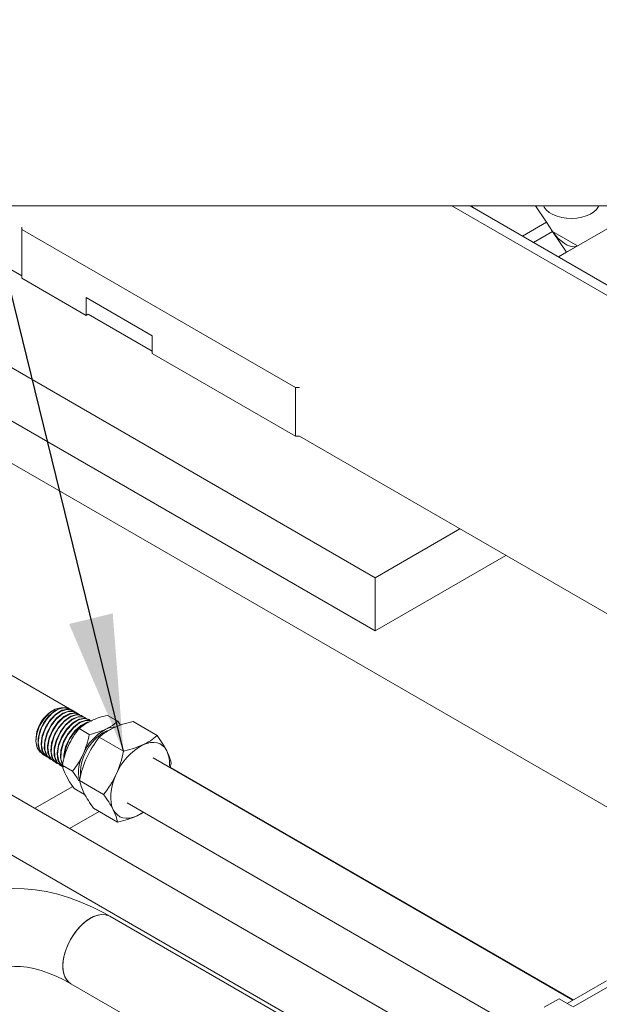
# Model space of a CAD drawing. Header units: millimetres. Extents: x 450 to 25135, y 150 to 17673.
# Tile 97 of 256: x 2803 to 3249, y 16260 to 17018. Entities that reach past the tile are written whole.
import ezdxf

# ---------------------------------------------------------------- set-up
doc = ezdxf.new("R2010")
doc.units = ezdxf.units.MM
doc.linetypes.add('SLD-Continua', pattern=[0])
doc.layers.add('COTAS', color=1, linetype='SLD-Continua')
doc.layers.add('OCULTA', color=8, linetype='SLD-Continua')
doc.styles.get("Standard").update_dxf_attribs({"font": 'ARIALN.TTF'})
doc.dimstyles.new('SLDDIMSTYLE0', dxfattribs={"dimtxt": 0.18, "dimasz": 105, "dimexe": 0, "dimexo": 0.0625, "dimgap": 0, "dimtad": 0, "dimtih": 1, "dimtoh": 1, "dimdec": 0, "dimrnd": 1e-09, "dimzin": 0, "dimdsep": 46, "dimtxsty": 'Standard', "dimsah": 1, "dimcen": 0.09, "dimadec": 0, "dimazin": 0, "dimtfac": 105, "dimtdec": 0, "dimtofl": 0, "dimtmove": 0, "dimatfit": 3, "dimfxl": 1, "dimfrac": 2, "dimtolj": 1, "dimtzin": 0, "dimarcsym": 0})

msp = doc.modelspace()

# ---------------------------------------------------------------- linework, layer by layer
at = {"color": 7, "linetype": 'SLD-Continua', "lineweight": 18, "ltscale": 30}
for p, q in [((3703.91, 16874.91), (2394.08, 16874.91)), ((3149.33, 16217.82), (2481.11, 16603.57)), ((2461.11, 16568.93), (3127.31, 16184.35)), ((3228.53, 16263.54), (2905.37, 16450.09)), ((2885.38, 16415.45), (3188.52, 16240.44)), ((3127.31, 16180.83), (2872.19, 16328.1)), ((2842.19, 16276.14), (3127.31, 16111.55))]:
    msp.add_line(p, q, dxfattribs=at)
at = {"color": 7, "linetype": 'SLD-Continua', "lineweight": 18, "ltscale": 30, "flags": 128}
for points in [[(2872.19, 16328.1), (2867.51, 16330.72), (2858.72, 16335.18), (2849.88, 16339.08), (2841.01, 16342.38), (2832.16, 16345.07), (2823.35, 16347.13), (2814.65, 16348.54), (2806.07, 16349.31), (2797.67, 16349.43), (2789.49, 16348.91), (2781.55, 16347.77), (2773.88, 16346.02), (2766.5, 16343.68), (2759.43, 16340.76), (2752.7, 16337.3), (2746.3, 16333.3), (2740.26, 16328.78), (2734.6, 16323.76), (2729.31, 16318.25), (2724.42, 16312.26), (2719.93, 16305.8), (2715.86, 16298.89), (2713.19, 16293.5)], [(2835.98, 16289.87), (2836.23, 16293.76), (2836.97, 16297.84), (2838.18, 16302.02), (2839.84, 16306.2), (2841.91, 16310.28), (2844.33, 16314.18), (2847.06, 16317.79), (2850.02, 16321.04), (2853.15, 16323.84), (2856.38, 16326.13), (2859.62, 16327.86), (2862.81, 16328.99), (2865.87, 16329.48), (2868.72, 16329.34), (2871.31, 16328.56), (2872.19, 16328.1)], [(2842.21, 16276.13), (2840.83, 16277.09), (2838.96, 16279.08), (2837.52, 16281.6), (2836.54, 16284.61), (2836.04, 16288.03), (2836.04, 16291.79), (2836.54, 16295.78), (2837.52, 16299.92), (2838.96, 16304.11), (2840.83, 16308.26), (2843.08, 16312.26), (2845.66, 16316.02), (2848.51, 16319.46), (2851.57, 16322.5), (2854.76, 16325.05), (2858, 16327.07), (2861.23, 16328.5), (2864.36, 16329.31), (2867.33, 16329.49), (2870.05, 16329.03), (2872.19, 16328.1)], [(2771.58, 16275.07), (2773.73, 16277.89), (2776.44, 16280.75), (2779.45, 16283.26), (2782.89, 16285.44), (2786.87, 16287.24), (2790.64, 16288.38), (2794.56, 16289.1), (2798.66, 16289.44), (2803.44, 16289.36), (2808.45, 16288.84), (2813.69, 16287.85), (2819.16, 16286.39), (2824.85, 16284.44), (2830.74, 16282.01), (2836.81, 16279.09), (2842.19, 16276.14)], [(2842.19, 16276.14), (2841.91, 16276.31), (2839.84, 16278.01), (2838.18, 16280.28), (2836.97, 16283.05), (2836.23, 16286.28), (2835.98, 16289.87)]]:
    msp.add_lwpolyline(points, dxfattribs=at)
at = {"layer": 'COTAS', "linetype": 'SLD-Continua', "lineweight": 18, "ltscale": 30}
for p, q in [((2827.62, 16486.18), (2826.68, 16485.56)), ((2840.24, 16487.93), (2839.87, 16488.13)), ((2842.86, 16486.55), (2842.49, 16486.75)), ((2845.48, 16485.17), (2845.11, 16485.36)), ((2848.1, 16483.79), (2847.73, 16483.98)), ((2850.73, 16482.4), (2850.36, 16482.6)), ((2853.34, 16481.02), (2852.98, 16481.22)), ((2855.97, 16479.64), (2855.6, 16479.83)), ((2878.24, 16478.18), (2870.33, 16482.75)), ((2856.3, 16468.03), (2848.39, 16472.59)), ((2880.3, 16475.16), (2878.24, 16478.18)), ((2890, 16477.97), (2908.58, 16467.24)), ((2815.3, 16465.86), (2815.21, 16464.29)), ((2864, 16465.93), (2882.58, 16455.21)), ((2820.91, 16452.37), (2821.26, 16452.15)), ((2823.42, 16450.79), (2823.77, 16450.57)), ((2825.93, 16449.21), (2826.28, 16448.99)), ((2828.44, 16447.64), (2828.79, 16447.42)), ((2830.95, 16446.06), (2831.3, 16445.83)), ((2833.46, 16444.48), (2833.81, 16444.26)), ((2843.45, 16439.92), (2835.54, 16444.49)), ((2919.35, 16445.97), (2918.52, 16442.5)), ((2852.54, 16421.98), (2844.63, 16426.54)), ((2848.77, 16432.63), (2867.35, 16421.9)), ((2852.32, 16422.8), (2852.54, 16421.98)), ((2859.54, 16411.36), (2878.12, 16400.63)), ((2897.98, 16408.17), (2893.15, 16405.48)), ((3254.29, 16278.41), (3224.09, 16260.98)), ((3228.78, 16258.27), (3262.29, 16277.62)), ((3206.5, 16258.07), (3217.82, 16264.6)), ((3228.28, 16258.56), (3217.82, 16264.6))]:
    msp.add_line(p, q, dxfattribs=at)
at = {"layer": 'COTAS', "linetype": 'SLD-Continua', "lineweight": 18, "ltscale": 30, "flags": 128}
for points in [[(2819.43, 16453.96), (2818.43, 16454.4), (2816.05, 16457.9), (2815.18, 16462.84), (2815.89, 16468.65), (2818.07, 16474.66), (2821.44, 16480.2), (2825.6, 16484.65), (2830.04, 16487.52), (2834.25, 16488.51), (2834.26, 16488.51)], [(2821.01, 16452.5), (2818.48, 16454.83), (2816.85, 16459.33), (2816.82, 16465.03), (2818.38, 16471.28), (2821.34, 16477.4), (2825.33, 16482.69), (2829.91, 16486.58), (2834.52, 16488.63), (2838.43, 16488.68), (2839.75, 16487.91)], [(2841.29, 16486.94), (2840.55, 16487.76), (2836.8, 16488.69), (2832.34, 16487.54), (2827.68, 16484.42), (2823.36, 16479.69), (2819.89, 16473.86), (2817.68, 16467.58), (2816.99, 16461.55), (2817.91, 16456.44), (2820.36, 16452.82), (2821.38, 16452.35)], [(2823.57, 16451.03), (2822.07, 16451.88), (2819.82, 16455.76), (2819.13, 16461.07), (2820.05, 16467.21), (2822.49, 16473.5), (2826.13, 16479.24), (2830.55, 16483.79), (2835.24, 16486.65), (2839.66, 16487.5), (2842.4, 16486.56)], [(2843.75, 16485.7), (2843.01, 16486.47), (2839.19, 16487.3), (2834.67, 16486.04), (2829.99, 16482.81), (2825.68, 16477.98), (2822.25, 16472.08), (2820.1, 16465.76), (2819.48, 16459.73), (2820.49, 16454.66), (2823.03, 16451.11), (2824.95, 16450.28)], [(2825.95, 16449.24), (2825.83, 16449.28), (2823.01, 16452.49), (2821.69, 16457.34), (2821.99, 16463.26), (2823.88, 16469.62), (2827.11, 16475.68), (2831.31, 16480.79), (2835.99, 16484.38), (2840.6, 16486.04), (2844.61, 16485.6), (2845.04, 16485.24)], [(2845.95, 16484.55), (2844.29, 16485.65), (2840.13, 16485.69), (2835.46, 16483.65), (2830.83, 16479.74), (2826.77, 16474.4), (2823.77, 16468.23), (2822.16, 16461.9), (2822.16, 16456.13), (2823.78, 16451.55), (2826.84, 16448.67), (2827.74, 16448.49)], [(2828.59, 16447.86), (2826.44, 16449.46), (2824.5, 16453.74), (2824.17, 16459.35), (2825.46, 16465.66), (2828.22, 16471.95), (2832.12, 16477.54), (2836.7, 16481.8), (2841.43, 16484.26), (2845.76, 16484.64), (2847.6, 16483.73)], [(2849.35, 16482.76), (2849.03, 16483.19), (2845.42, 16484.54), (2840.97, 16483.77), (2836.23, 16480.97), (2831.73, 16476.44), (2828, 16470.68), (2825.47, 16464.33), (2824.45, 16458.1), (2825.07, 16452.68), (2827.28, 16448.67), (2829.76, 16447.17)], [(2831.05, 16446.25), (2830.1, 16446.68), (2827.56, 16450.33), (2826.59, 16455.52), (2827.26, 16461.67), (2829.49, 16468.09), (2833.02, 16474.07), (2837.42, 16478.93), (2842.19, 16482.15), (2846.76, 16483.37), (2850.33, 16482.52)], [(2851.38, 16481.69), (2850.41, 16482.56), (2846.41, 16483.12), (2841.76, 16481.56), (2837.02, 16478.04), (2832.72, 16472.95), (2829.38, 16466.85), (2827.39, 16460.43), (2826.98, 16454.39), (2828.22, 16449.41), (2830.99, 16446.04), (2832.6, 16445.48)], [(2833.54, 16444.59), (2830.87, 16447.14), (2829.26, 16451.82), (2829.29, 16457.7), (2830.95, 16464.14), (2834.03, 16470.4), (2838.17, 16475.8), (2842.89, 16479.73), (2847.63, 16481.77), (2851.85, 16481.68), (2852.85, 16481)], [(2855.13, 16479.55), (2855.01, 16479.77), (2851.62, 16481.64), (2847.29, 16481.4), (2842.51, 16479.05), (2837.85, 16474.86), (2833.84, 16469.28), (2830.95, 16462.95), (2829.53, 16456.55), (2829.74, 16450.81), (2831.59, 16446.36), (2834.88, 16443.69), (2835.33, 16443.64)], [(2836.12, 16443.15), (2834.41, 16444.19), (2832.18, 16448.27), (2831.57, 16453.79), (2832.61, 16460.13), (2835.19, 16466.58), (2839, 16472.42), (2843.58, 16477.01), (2848.4, 16479.84), (2852.91, 16480.59), (2855.49, 16479.61)], [(2856.99, 16478.73), (2856.49, 16479.33), (2852.67, 16480.42), (2848.08, 16479.36), (2843.26, 16476.26), (2838.76, 16471.46), (2835.1, 16465.49), (2832.72, 16459.01), (2831.9, 16452.74), (2832.75, 16447.39), (2835.19, 16443.55), (2836.45, 16442.91)], [(2835.51, 16444.74), (2835.36, 16444.93), (2834.09, 16449.98), (2834.5, 16456.11), (2836.53, 16462.64), (2839.92, 16468.84), (2844.28, 16474.01), (2849.1, 16477.59), (2853.83, 16479.18), (2857.9, 16478.61), (2858.17, 16478.37)], [(2857.61, 16478.62), (2853.6, 16478.9), (2848.83, 16477.03), (2844.03, 16473.22), (2839.77, 16467.87), (2836.53, 16461.59), (2834.71, 16455.07), (2834.51, 16449.04), (2835.82, 16444.71)], [(2848.39, 16472.59), (2852.53, 16475.79), (2857.66, 16478.65)], [(2836.74, 16449.61), (2836.63, 16452.13), (2838.06, 16458.62), (2840.97, 16465.07), (2845.04, 16470.75), (2849.77, 16475.03), (2854.63, 16477.43), (2855.58, 16477.49)], [(2854.91, 16477.12), (2854.42, 16477.06), (2849.55, 16474.41), (2844.86, 16469.93), (2840.91, 16464.13), (2838.15, 16457.64), (2836.92, 16451.19), (2836.99, 16450.27)], [(2871.57, 16471.43), (2869.82, 16470.84), (2866.83, 16469.36), (2863.85, 16467.29), (2860.96, 16464.7), (2858.25, 16461.67), (2855.79, 16458.27), (2853.65, 16454.6), (2851.9, 16450.78), (2850.59, 16446.91), (2849.76, 16443.1), (2849.42, 16439.47), (2849.52, 16436.73)], [(2878.24, 16478.18), (2874.1, 16474.98), (2868.97, 16472.12)], [(2890, 16477.97), (2882.16, 16475.87), (2874.98, 16473.12)], [(2908.58, 16467.24), (2912.69, 16461.19), (2915.99, 16455.44)], [(2882.58, 16455.21), (2890.42, 16457.31), (2897.6, 16460.06)], [(2915.99, 16455.44), (2914.6, 16457.65), (2912.87, 16459.44), (2910.85, 16460.76), (2908.56, 16461.61), (2906.05, 16461.97), (2903.36, 16461.83), (2900.52, 16461.18), (2897.6, 16460.06)], [(2844.63, 16426.54), (2841.17, 16431.65), (2838.38, 16436.5)], [(2843.45, 16439.92), (2846.91, 16434.81), (2848.32, 16432.35)], [(2876.99, 16437.38), (2875.42, 16433.58), (2874.2, 16429.76), (2873.34, 16425.99), (2872.86, 16422.34), (2872.76, 16418.87), (2873.05, 16415.64), (2873.72, 16412.69), (2874.76, 16410.1)], [(2848.77, 16432.63), (2849.94, 16428.26), (2852.13, 16423.16)], [(2874.76, 16410.1), (2876.15, 16407.89), (2877.88, 16406.1), (2879.9, 16404.77), (2882.19, 16403.92), (2884.7, 16403.57), (2887.39, 16403.71), (2890.23, 16404.35), (2893.15, 16405.48)], [(2878.12, 16400.63), (2876.95, 16404.99), (2874.76, 16410.1)], [(2893.15, 16405.48), (2896.1, 16407.07), (2897.87, 16408.24)]]:
    msp.add_lwpolyline(points, dxfattribs=at)
at = {"layer": 'COTAS', "linetype": 'SLD-Continua', "lineweight": 18, "ltscale": 900}
for centre, radius, start, end in [((2841.49, 16464.13), 26.05, 124.6367, 156.6634), ((2882.54, 16423.29), 60.7, 101.60287, 114.20062), ((2839.36, 16464.11), 24.12, 154.62802, 175.85653), ((2897.84, 16432.76), 63.49, 141.15043, 155.07261), ((2887.51, 16437.79), 39.02, 118.37088, 157.07172), ((2844.09, 16527.49), 60.7, 281.60269, 294.19982), ((2893.52, 16432.8), 44.38, 114.70017, 131.70491), ((2875.72, 16458.8), 14.93, 87.21761, 116.86502), ((2789.52, 16480.73), 67.97, 335.91626, 349.23029), ((2922.45, 16418.83), 75.07, 141.13449, 155.08941), ((2879.06, 16500.38), 44.38, 294.70242, 311.70494), ((2904.37, 16431.14), 70.1, 156.1195, 169.02731), ((2919.57, 16419.37), 46.24, 118.36874, 157.07423), ((2792.61, 16480.62), 65.12, 321.32534, 334.8977), ((2878.5, 16438.76), 30.45, 152.14279, 191.36083), ((2930.73, 16416.69), 83.5, 156.15177, 168.99472), ((2803.68, 16470.19), 80.32, 335.89587, 349.25062), ((2894.12, 16445.75), 23.92, 353.09463, 23.88665), ((2883.19, 16438.45), 36.94, 11.74505, 27.38025), ((2866.06, 16450.83), 31.17, 191.74436, 207.37774), ((2806.82, 16470.3), 77.51, 321.3533, 334.86845), ((2929, 16463.18), 86.66, 207.50122, 216.72321), ((2797.89, 16370.08), 86.66, 27.50122, 36.72321), ((2863.65, 16471.1), 71.95, 281.60247, 294.19936)]:
    msp.add_arc(centre, radius, start, end, dxfattribs=at)
at = {"layer": 'OCULTA', "linetype": 'SLD-Continua', "lineweight": 18, "ltscale": 30}
for p, q in [((2804.28, 16821.06), (2710.99, 16874.91)), ((3135.32, 16874.91), (3404.28, 16719.64)), ((3149.47, 16874.91), (3404.28, 16727.81)), ((3151.36, 16873.81), (3150.63, 16874.91)), ((3208.08, 16862.4), (3199.69, 16874.91)), ((3217.37, 16835.71), (3276.62, 16869.92)), ((2804.28, 16858.62), (2804.28, 16856.86)), ((3208.08, 16862.4), (3189.61, 16851.74)), ((3208.08, 16862.4), (3189.61, 16851.74)), ((3208.08, 16862.4), (3212.85, 16855.3)), ((2804.28, 16856.86), (3014.99, 16735.21)), ((2804.28, 16856.86), (2804.28, 16819.29)), ((3212.85, 16855.3), (3198.14, 16846.81)), ((3212.85, 16855.3), (3223.59, 16839.3)), ((3232.08, 16844.2), (3212.85, 16855.3)), ((3212.85, 16855.3), (3223.59, 16839.3)), ((3232.08, 16844.2), (3223.59, 16839.3)), ((3217.37, 16835.71), (3223.59, 16839.3)), ((2652.13, 16833.65), (3076.39, 16588.73)), ((2652.13, 16833.65), (3076.39, 16588.73)), ((2652.13, 16833.65), (3076.39, 16588.73)), ((2652.13, 16833.65), (3076.39, 16588.73)), ((2804.28, 16819.29), (2853.77, 16790.72)), ((2853.77, 16804.44), (2904.69, 16775.05)), ((2853.77, 16790.72), (2853.77, 16804.44)), ((2652.13, 16792.82), (3076.39, 16547.9)), ((2652.13, 16792.82), (3076.39, 16547.9)), ((2652.13, 16792.82), (3076.39, 16547.9)), ((2652.13, 16792.82), (3076.39, 16547.9)), ((2853.77, 16790.72), (2855.3, 16791.6)), ((2904.69, 16763.09), (2855.3, 16791.6)), ((2904.69, 16775.05), (2904.69, 16761.33)), ((3703.91, 16152.99), (2637.99, 16768.33)), ((3703.91, 16152.99), (2637.99, 16768.33)), ((3703.91, 16152.99), (2637.99, 16768.33)), ((3703.91, 16152.99), (2637.99, 16768.33)), ((2904.69, 16761.33), (3014.99, 16697.65)), ((3014.99, 16735.21), (3018.05, 16735.21)), ((3014.99, 16697.65), (3014.99, 16735.21)), ((2842.83, 16486.77), (2433.63, 16722.99)), ((2842.83, 16486.77), (2433.63, 16722.99)), ((2842.83, 16486.77), (2433.63, 16722.99)), ((2842.83, 16486.77), (2433.63, 16722.99)), ((3018.05, 16697.65), (3014.99, 16697.65)), ((3404.28, 16474.68), (3018.05, 16697.65)), ((3076.39, 16588.73), (3141.56, 16626.35)), ((3076.39, 16588.73), (3141.56, 16626.35)), ((3076.39, 16588.73), (3141.56, 16626.35)), ((3076.39, 16588.73), (3141.56, 16626.35)), ((3076.39, 16547.9), (3176.92, 16605.93)), ((3076.39, 16547.9), (3176.92, 16605.93)), ((3076.39, 16547.9), (3176.92, 16605.93)), ((3076.39, 16547.9), (3176.92, 16605.93)), ((3076.39, 16588.73), (3076.39, 16547.9)), ((3076.39, 16588.73), (3076.39, 16547.9)), ((3076.39, 16588.73), (3076.39, 16547.9)), ((3076.39, 16588.73), (3076.39, 16547.9)), ((2848.56, 16483.46), (2843, 16486.67)), ((2848.56, 16483.46), (2843, 16486.67)), ((2848.56, 16483.46), (2843, 16486.67)), ((2848.56, 16483.46), (2843, 16486.67)), ((2850.93, 16482.09), (2850.09, 16482.58)), ((2850.93, 16482.09), (2850.09, 16482.58)), ((2850.93, 16482.09), (2850.09, 16482.58)), ((2850.93, 16482.09), (2850.09, 16482.58)), ((3229.02, 16263.82), (2918.64, 16443)), ((3229.02, 16263.82), (2918.64, 16443)), ((3229.02, 16263.82), (2918.64, 16443)), ((3229.02, 16263.82), (2918.64, 16443)), ((2920.88, 16441.71), (2920.38, 16441.43)), ((2920.88, 16441.71), (2920.38, 16441.43)), ((2920.88, 16441.71), (2920.38, 16441.43)), ((2920.88, 16441.71), (2920.38, 16441.43)), ((2843.57, 16428.11), (2814.31, 16411.22)), ((2843.57, 16428.11), (2814.31, 16411.22)), ((2843.57, 16428.11), (2814.31, 16411.22)), ((2843.57, 16428.11), (2814.31, 16411.22)), ((2863.91, 16408.83), (2841.18, 16395.71)), ((2863.91, 16408.83), (2841.18, 16395.71)), ((2863.91, 16408.83), (2841.18, 16395.71)), ((2863.91, 16408.83), (2841.18, 16395.71))]:
    msp.add_line(p, q, dxfattribs=at)
at = {"layer": 'OCULTA', "linetype": 'SLD-Continua', "lineweight": 18, "ltscale": 30, "flags": 128}
for points in [[(3248.37, 16874.91), (3248.2, 16874.43), (3246.73, 16872.32), (3244.63, 16870.39), (3241.97, 16868.71), (3238.83, 16867.33), (3235.32, 16866.29), (3231.54, 16865.64), (3227.62, 16865.38), (3223.69, 16865.54), (3219.86, 16866.09), (3216.27, 16867.04), (3213.03, 16868.33), (3210.24, 16869.94), (3207.99, 16871.81), (3206.36, 16873.89), (3205.91, 16874.91)], [(3232.08, 16844.2), (3230.44, 16843.59), (3228.53, 16843.49), (3226.39, 16843.9), (3224.11, 16844.8), (3221.74, 16846.16), (3219.36, 16847.96), (3217.03, 16850.13), (3214.84, 16852.6), (3212.85, 16855.3)]]:
    msp.add_lwpolyline(points, dxfattribs=at)

# ---------------------------------------------------------------- leaders
at = {"layer": 'COTAS', "ltscale": 30}
for points in [[(2882.58, 16455.21), (2744.46, 17018.31)], [(3169.73, 16140.12), (3812.14, 16265.69)]]:
    msp.add_leader(points, dimstyle='SLDDIMSTYLE0', dxfattribs=at)

doc.saveas('drawing.dxf')
